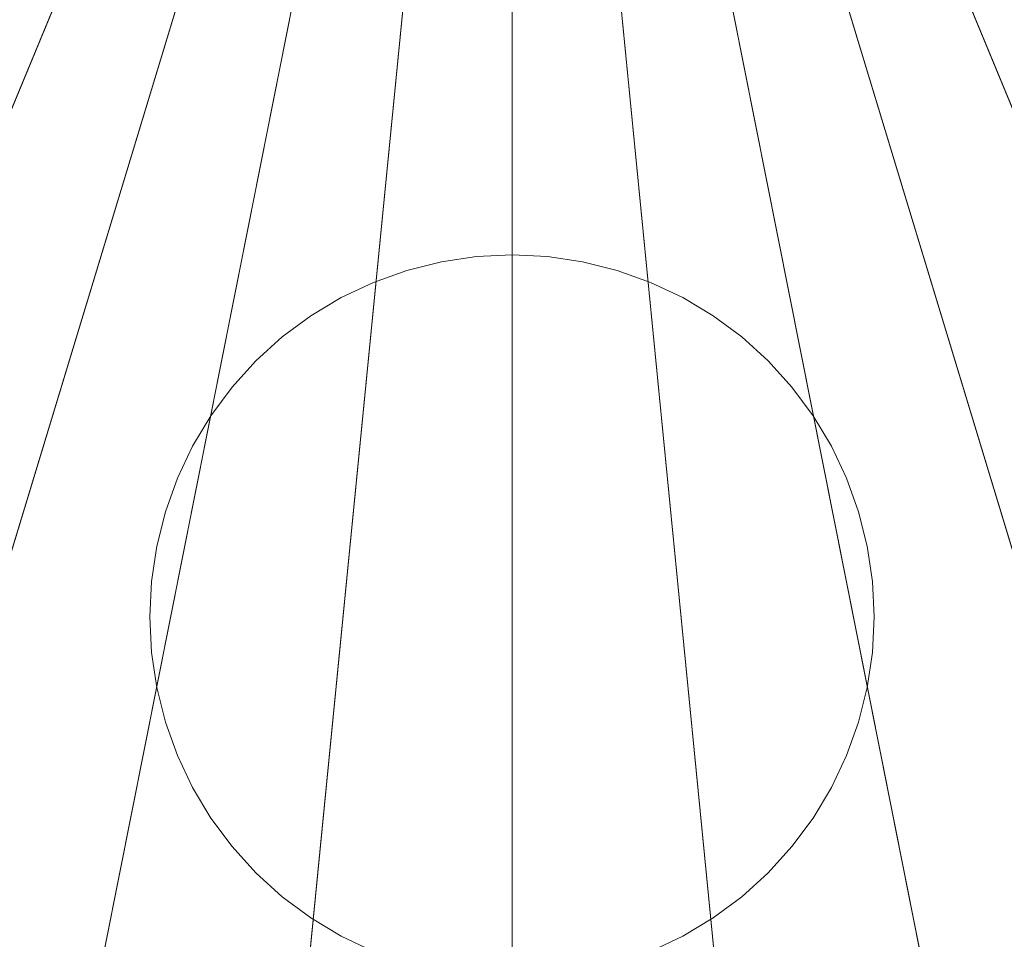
# Model space of a CAD drawing. Header units: millimetres. Extents: x 2270 to 2550, y -29847 to -29567.
# Tile 163 of 256: x 2382 to 2438, y -29822 to -29770. Entities that reach past the tile are written whole.
import ezdxf

# ---------------------------------------------------------------- set-up
doc = ezdxf.new("R2010")
doc.units = ezdxf.units.MM
doc.header["$LTSCALE"] = 25.4
doc.layers.add('Lighting-LED', color=7, linetype='Continuous', lineweight=5, true_color=0x000000)

msp = doc.modelspace()

# ---------------------------------------------------------------- linework, layer by layer
at = {"layer": 'Lighting-LED', "color": 18, "linetype": 'Continuous', "lineweight": 5, "true_color": 0x000000}
for points in [[(2410, -29707.5, -295.5), (2287.428, -29773.016, -295.5), (2281.599, -29760.685, -295.5)], [(2410, -29707.5, -295.5), (2294.442, -29784.714, -295.5), (2287.428, -29773.016, -295.5)], [(2410, -29707.5, -295.5), (2302.567, -29795.668, -295.5), (2294.442, -29784.714, -295.5)], [(2300.713, -29765.915, -170.5), (2306.966, -29776.345, -170.5), (2410, -29707.5, -170.5)], [(2410, -29707.5, -295.5), (2311.723, -29805.777, -295.5), (2302.567, -29795.668, -295.5)], [(2306.966, -29776.345, -170.5), (2314.211, -29786.112, -170.5), (2410, -29707.5, -170.5)], [(2410, -29707.5, -295.5), (2321.832, -29814.933, -295.5), (2311.723, -29805.777, -295.5)], [(2314.211, -29786.112, -170.5), (2322.374, -29795.126, -170.5), (2410, -29707.5, -170.5)], [(2410, -29707.5, -295.5), (2332.786, -29823.058, -295.5), (2321.832, -29814.933, -295.5)], [(2322.374, -29795.126, -170.5), (2331.388, -29803.289, -170.5), (2410, -29707.5, -170.5)], [(2331.388, -29803.289, -170.5), (2341.155, -29810.534, -170.5), (2410, -29707.5, -170.5)], [(2410, -29707.5, -295.5), (2344.484, -29830.072, -295.5), (2332.786, -29823.058, -295.5)], [(2341.155, -29810.534, -170.5), (2351.585, -29816.787, -170.5), (2410, -29707.5, -170.5)], [(2410, -29707.5, -295.5), (2356.815, -29835.901, -295.5), (2344.484, -29830.072, -295.5)], [(2351.585, -29816.787, -170.5), (2362.579, -29821.984, -170.5), (2410, -29707.5, -170.5)], [(2410, -29707.5, -295.5), (2369.655, -29840.498, -295.5), (2356.815, -29835.901, -295.5)], [(2362.579, -29821.984, -170.5), (2374.028, -29826.084, -170.5), (2410, -29707.5, -170.5)], [(2410, -29707.5, -295.5), (2382.886, -29843.811, -295.5), (2369.655, -29840.498, -295.5)], [(2374.028, -29826.084, -170.5), (2385.825, -29829.037, -170.5), (2410, -29707.5, -170.5)], [(2410, -29707.5, -295.5), (2396.378, -29845.811, -295.5), (2382.886, -29843.811, -295.5)], [(2385.825, -29829.037, -170.5), (2397.854, -29830.821, -170.5), (2410, -29707.5, -170.5)], [(2410, -29707.5, -295.5), (2410, -29846.485, -295.5), (2396.378, -29845.811, -295.5)], [(2397.854, -29830.821, -170.5), (2410, -29831.422, -170.5), (2410, -29707.5, -170.5)], [(2513.034, -29776.345, -170.5), (2519.287, -29765.915, -170.5), (2410, -29707.5, -170.5)], [(2505.789, -29786.112, -170.5), (2513.034, -29776.345, -170.5), (2410, -29707.5, -170.5)], [(2497.626, -29795.126, -170.5), (2505.789, -29786.112, -170.5), (2410, -29707.5, -170.5)], [(2488.612, -29803.289, -170.5), (2497.626, -29795.126, -170.5), (2410, -29707.5, -170.5)], [(2478.845, -29810.534, -170.5), (2488.612, -29803.289, -170.5), (2410, -29707.5, -170.5)], [(2468.415, -29816.787, -170.5), (2478.845, -29810.534, -170.5), (2410, -29707.5, -170.5)], [(2457.421, -29821.984, -170.5), (2468.415, -29816.787, -170.5), (2410, -29707.5, -170.5)], [(2445.972, -29826.084, -170.5), (2457.421, -29821.984, -170.5), (2410, -29707.5, -170.5)], [(2434.175, -29829.037, -170.5), (2445.972, -29826.084, -170.5), (2410, -29707.5, -170.5)], [(2422.146, -29830.821, -170.5), (2434.175, -29829.037, -170.5), (2410, -29707.5, -170.5)], [(2410, -29831.422, -170.5), (2422.146, -29830.821, -170.5), (2410, -29707.5, -170.5)], [(2410, -29707.5, -295.5), (2538.401, -29760.685, -295.5), (2532.572, -29773.016, -295.5)], [(2410, -29707.5, -295.5), (2532.572, -29773.016, -295.5), (2525.558, -29784.714, -295.5)], [(2410, -29707.5, -295.5), (2525.558, -29784.714, -295.5), (2517.433, -29795.668, -295.5)], [(2410, -29707.5, -295.5), (2517.433, -29795.668, -295.5), (2508.277, -29805.777, -295.5)], [(2410, -29707.5, -295.5), (2508.277, -29805.777, -295.5), (2498.168, -29814.933, -295.5)], [(2410, -29707.5, -295.5), (2498.168, -29814.933, -295.5), (2487.214, -29823.058, -295.5)], [(2410, -29707.5, -295.5), (2487.214, -29823.058, -295.5), (2475.516, -29830.072, -295.5)], [(2410, -29707.5, -295.5), (2475.516, -29830.072, -295.5), (2463.185, -29835.901, -295.5)], [(2410, -29707.5, -295.5), (2463.185, -29835.901, -295.5), (2450.345, -29840.498, -295.5)], [(2410, -29707.5, -295.5), (2450.345, -29840.498, -295.5), (2437.114, -29843.811, -295.5)], [(2410, -29707.5, -295.5), (2437.114, -29843.811, -295.5), (2423.622, -29845.811, -295.5)], [(2410, -29707.5, -295.5), (2423.622, -29845.811, -295.5), (2410, -29846.485, -295.5)], [(2408.015, -29783.348, -293.913), (2408.015, -29783.348, -297.088), (2406.049, -29783.639, -297.088), (2406.049, -29783.639, -293.913)], [(2410, -29783.25, -293.913), (2410, -29783.25, -297.088), (2408.015, -29783.348, -297.088), (2408.015, -29783.348, -293.913)], [(2411.985, -29783.348, -293.913), (2411.985, -29783.348, -297.088), (2410, -29783.25, -297.088), (2410, -29783.25, -293.913)], [(2413.951, -29783.639, -293.913), (2413.951, -29783.639, -297.088), (2411.985, -29783.348, -297.088), (2411.985, -29783.348, -293.913)], [(2406.049, -29783.639, -293.913), (2406.049, -29783.639, -297.088), (2404.122, -29784.122, -297.088), (2404.122, -29784.122, -293.913)], [(2415.878, -29784.122, -293.913), (2415.878, -29784.122, -297.088), (2413.951, -29783.639, -297.088), (2413.951, -29783.639, -293.913)], [(2404.122, -29784.122, -293.913), (2404.122, -29784.122, -297.088), (2402.251, -29784.791, -297.088), (2402.251, -29784.791, -293.913)], [(2417.749, -29784.791, -293.913), (2417.749, -29784.791, -297.088), (2415.878, -29784.122, -297.088), (2415.878, -29784.122, -293.913)], [(2402.251, -29784.791, -293.913), (2402.251, -29784.791, -297.088), (2400.454, -29785.641, -297.088), (2400.454, -29785.641, -293.913)], [(2419.546, -29785.641, -293.913), (2419.546, -29785.641, -297.088), (2417.749, -29784.791, -297.088), (2417.749, -29784.791, -293.913)], [(2400.454, -29785.641, -293.913), (2400.454, -29785.641, -297.088), (2398.75, -29786.663, -297.088), (2398.75, -29786.663, -293.913)], [(2421.25, -29786.663, -293.913), (2421.25, -29786.663, -297.088), (2419.546, -29785.641, -297.088), (2419.546, -29785.641, -293.913)], [(2398.75, -29786.663, -293.913), (2398.75, -29786.663, -297.088), (2397.154, -29787.847, -297.088), (2397.154, -29787.847, -293.913)], [(2422.846, -29787.847, -293.913), (2422.846, -29787.847, -297.088), (2421.25, -29786.663, -297.088), (2421.25, -29786.663, -293.913)], [(2397.154, -29787.847, -293.913), (2397.154, -29787.847, -297.088), (2395.681, -29789.181, -297.088), (2395.681, -29789.181, -293.913)], [(2424.319, -29789.181, -293.913), (2424.319, -29789.181, -297.088), (2422.846, -29787.847, -297.088), (2422.846, -29787.847, -293.913)], [(2395.681, -29789.181, -293.913), (2395.681, -29789.181, -297.088), (2394.347, -29790.654, -297.088), (2394.347, -29790.654, -293.913)], [(2425.653, -29790.654, -293.913), (2425.653, -29790.654, -297.088), (2424.319, -29789.181, -297.088), (2424.319, -29789.181, -293.913)], [(2394.347, -29790.654, -293.913), (2394.347, -29790.654, -297.088), (2393.163, -29792.25, -297.088), (2393.163, -29792.25, -293.913)], [(2426.837, -29792.25, -293.913), (2426.837, -29792.25, -297.088), (2425.653, -29790.654, -297.088), (2425.653, -29790.654, -293.913)], [(2393.163, -29792.25, -293.913), (2393.163, -29792.25, -297.088), (2392.141, -29793.954, -297.088), (2392.141, -29793.954, -293.913)], [(2427.859, -29793.954, -293.913), (2427.859, -29793.954, -297.088), (2426.837, -29792.25, -297.088), (2426.837, -29792.25, -293.913)], [(2392.141, -29793.954, -293.913), (2392.141, -29793.954, -297.088), (2391.291, -29795.751, -297.088), (2391.291, -29795.751, -293.913)], [(2428.709, -29795.751, -293.913), (2428.709, -29795.751, -297.088), (2427.859, -29793.954, -297.088), (2427.859, -29793.954, -293.913)], [(2391.291, -29795.751, -293.913), (2391.291, -29795.751, -297.088), (2390.622, -29797.622, -297.088), (2390.622, -29797.622, -293.913)], [(2429.378, -29797.622, -293.913), (2429.378, -29797.622, -297.088), (2428.709, -29795.751, -297.088), (2428.709, -29795.751, -293.913)], [(2390.622, -29797.622, -293.913), (2390.622, -29797.622, -297.088), (2390.139, -29799.549, -297.088), (2390.139, -29799.549, -293.913)], [(2429.861, -29799.549, -293.913), (2429.861, -29799.549, -297.088), (2429.378, -29797.622, -297.088), (2429.378, -29797.622, -293.913)], [(2390.139, -29799.549, -293.913), (2390.139, -29799.549, -297.088), (2389.848, -29801.515, -297.088), (2389.848, -29801.515, -293.913)], [(2430.152, -29801.515, -293.913), (2430.152, -29801.515, -297.088), (2429.861, -29799.549, -297.088), (2429.861, -29799.549, -293.913)], [(2389.848, -29801.515, -293.913), (2389.848, -29801.515, -297.088), (2389.75, -29803.5, -297.088), (2389.75, -29803.5, -293.913)], [(2430.25, -29803.5, -293.913), (2430.25, -29803.5, -297.088), (2430.152, -29801.515, -297.088), (2430.152, -29801.515, -293.913)], [(2389.75, -29803.5, -293.913), (2389.75, -29803.5, -297.088), (2389.848, -29805.485, -297.088), (2389.848, -29805.485, -293.913)], [(2430.152, -29805.485, -293.913), (2430.152, -29805.485, -297.088), (2430.25, -29803.5, -297.088), (2430.25, -29803.5, -293.913)], [(2389.848, -29805.485, -293.913), (2389.848, -29805.485, -297.088), (2390.139, -29807.451, -297.088), (2390.139, -29807.451, -293.913)], [(2429.861, -29807.451, -293.913), (2429.861, -29807.451, -297.088), (2430.152, -29805.485, -297.088), (2430.152, -29805.485, -293.913)], [(2390.139, -29807.451, -293.913), (2390.139, -29807.451, -297.088), (2390.622, -29809.378, -297.088), (2390.622, -29809.378, -293.913)], [(2429.378, -29809.378, -293.913), (2429.378, -29809.378, -297.088), (2429.861, -29807.451, -297.088), (2429.861, -29807.451, -293.913)], [(2390.622, -29809.378, -293.913), (2390.622, -29809.378, -297.088), (2391.291, -29811.249, -297.088), (2391.291, -29811.249, -293.913)], [(2428.709, -29811.249, -293.913), (2428.709, -29811.249, -297.088), (2429.378, -29809.378, -297.088), (2429.378, -29809.378, -293.913)], [(2391.291, -29811.249, -293.913), (2391.291, -29811.249, -297.088), (2392.141, -29813.046, -297.088), (2392.141, -29813.046, -293.913)], [(2427.859, -29813.046, -293.913), (2427.859, -29813.046, -297.088), (2428.709, -29811.249, -297.088), (2428.709, -29811.249, -293.913)], [(2392.141, -29813.046, -293.913), (2392.141, -29813.046, -297.088), (2393.163, -29814.75, -297.088), (2393.163, -29814.75, -293.913)], [(2426.837, -29814.75, -293.913), (2426.837, -29814.75, -297.088), (2427.859, -29813.046, -297.088), (2427.859, -29813.046, -293.913)], [(2393.163, -29814.75, -293.913), (2393.163, -29814.75, -297.088), (2394.347, -29816.346, -297.088), (2394.347, -29816.346, -293.913)], [(2425.653, -29816.346, -293.913), (2425.653, -29816.346, -297.088), (2426.837, -29814.75, -297.088), (2426.837, -29814.75, -293.913)], [(2394.347, -29816.346, -293.913), (2394.347, -29816.346, -297.088), (2395.681, -29817.819, -297.088), (2395.681, -29817.819, -293.913)], [(2424.319, -29817.819, -293.913), (2424.319, -29817.819, -297.088), (2425.653, -29816.346, -297.088), (2425.653, -29816.346, -293.913)], [(2395.681, -29817.819, -293.913), (2395.681, -29817.819, -297.088), (2397.154, -29819.153, -297.088), (2397.154, -29819.153, -293.913)], [(2422.846, -29819.153, -293.913), (2422.846, -29819.153, -297.088), (2424.319, -29817.819, -297.088), (2424.319, -29817.819, -293.913)], [(2397.154, -29819.153, -293.913), (2397.154, -29819.153, -297.088), (2398.75, -29820.337, -297.088), (2398.75, -29820.337, -293.913)], [(2421.25, -29820.337, -293.913), (2421.25, -29820.337, -297.088), (2422.846, -29819.153, -297.088), (2422.846, -29819.153, -293.913)], [(2398.75, -29820.337, -293.913), (2398.75, -29820.337, -297.088), (2400.454, -29821.359, -297.088), (2400.454, -29821.359, -293.913)], [(2419.546, -29821.359, -293.913), (2419.546, -29821.359, -297.088), (2421.25, -29820.337, -297.088), (2421.25, -29820.337, -293.913)], [(2400.454, -29821.359, -293.913), (2400.454, -29821.359, -297.088), (2402.251, -29822.209, -297.088), (2402.251, -29822.209, -293.913)], [(2417.749, -29822.209, -293.913), (2417.749, -29822.209, -297.088), (2419.546, -29821.359, -297.088), (2419.546, -29821.359, -293.913)]]:
    msp.add_3dface(points, dxfattribs=at)
for points, invisible_edges in [([(2402.251, -29784.791, -297.088), (2406.049, -29783.639, -297.088), (2408.015, -29783.348, -297.088), (2402.251, -29784.791, -297.088)], 13), ([(2402.251, -29784.791, -297.088), (2408.015, -29783.348, -297.088), (2411.985, -29783.348, -297.088), (2402.251, -29784.791, -297.088)], 15), ([(2402.251, -29784.791, -297.088), (2411.985, -29783.348, -297.088), (2422.846, -29787.847, -297.088), (2402.251, -29784.791, -297.088)], 15), ([(2402.251, -29784.791, -293.913), (2406.049, -29783.639, -293.913), (2408.015, -29783.348, -293.913), (2402.251, -29784.791, -293.913)], 13), ([(2402.251, -29784.791, -293.913), (2408.015, -29783.348, -293.913), (2411.985, -29783.348, -293.913), (2402.251, -29784.791, -293.913)], 15), ([(2402.251, -29784.791, -293.913), (2411.985, -29783.348, -293.913), (2422.846, -29787.847, -293.913), (2402.251, -29784.791, -293.913)], 15), ([(2408.015, -29783.348, -297.088), (2410, -29783.25, -297.088), (2411.985, -29783.348, -297.088), (2408.015, -29783.348, -297.088)], 12), ([(2408.015, -29783.348, -293.913), (2410, -29783.25, -293.913), (2411.985, -29783.348, -293.913), (2408.015, -29783.348, -293.913)], 12), ([(2411.985, -29783.348, -297.088), (2413.951, -29783.639, -297.088), (2417.749, -29784.791, -297.088), (2411.985, -29783.348, -297.088)], 14), ([(2411.985, -29783.348, -297.088), (2417.749, -29784.791, -297.088), (2422.846, -29787.847, -297.088), (2411.985, -29783.348, -297.088)], 15), ([(2411.985, -29783.348, -293.913), (2413.951, -29783.639, -293.913), (2417.749, -29784.791, -293.913), (2411.985, -29783.348, -293.913)], 14), ([(2411.985, -29783.348, -293.913), (2417.749, -29784.791, -293.913), (2422.846, -29787.847, -293.913), (2411.985, -29783.348, -293.913)], 15), ([(2402.251, -29784.791, -297.088), (2404.122, -29784.122, -297.088), (2406.049, -29783.639, -297.088), (2402.251, -29784.791, -297.088)], 12), ([(2402.251, -29784.791, -293.913), (2404.122, -29784.122, -293.913), (2406.049, -29783.639, -293.913), (2402.251, -29784.791, -293.913)], 12), ([(2413.951, -29783.639, -297.088), (2415.878, -29784.122, -297.088), (2417.749, -29784.791, -297.088), (2413.951, -29783.639, -297.088)], 12), ([(2413.951, -29783.639, -293.913), (2415.878, -29784.122, -293.913), (2417.749, -29784.791, -293.913), (2413.951, -29783.639, -293.913)], 12), ([(2389.75, -29803.5, -297.088), (2392.141, -29793.954, -297.088), (2402.251, -29784.791, -297.088), (2389.75, -29803.5, -297.088)], 15), ([(2402.251, -29784.791, -297.088), (2417.749, -29822.209, -297.088), (2389.75, -29803.5, -297.088), (2402.251, -29784.791, -297.088)], 15), ([(2389.75, -29803.5, -293.913), (2392.141, -29793.954, -293.913), (2402.251, -29784.791, -293.913), (2389.75, -29803.5, -293.913)], 15), ([(2402.251, -29784.791, -293.913), (2417.749, -29822.209, -293.913), (2389.75, -29803.5, -293.913), (2402.251, -29784.791, -293.913)], 15), ([(2392.141, -29793.954, -297.088), (2397.154, -29787.847, -297.088), (2402.251, -29784.791, -297.088), (2392.141, -29793.954, -297.088)], 15), ([(2392.141, -29793.954, -293.913), (2397.154, -29787.847, -293.913), (2402.251, -29784.791, -293.913), (2392.141, -29793.954, -293.913)], 15), ([(2397.154, -29787.847, -297.088), (2400.454, -29785.641, -297.088), (2402.251, -29784.791, -297.088), (2397.154, -29787.847, -297.088)], 13), ([(2397.154, -29787.847, -293.913), (2400.454, -29785.641, -293.913), (2402.251, -29784.791, -293.913), (2397.154, -29787.847, -293.913)], 13), ([(2402.251, -29784.791, -297.088), (2422.846, -29787.847, -297.088), (2430.25, -29803.5, -297.088), (2402.251, -29784.791, -297.088)], 15), ([(2402.251, -29784.791, -297.088), (2430.25, -29803.5, -297.088), (2417.749, -29822.209, -297.088), (2402.251, -29784.791, -297.088)], 15), ([(2402.251, -29784.791, -293.913), (2422.846, -29787.847, -293.913), (2430.25, -29803.5, -293.913), (2402.251, -29784.791, -293.913)], 15), ([(2402.251, -29784.791, -293.913), (2430.25, -29803.5, -293.913), (2417.749, -29822.209, -293.913), (2402.251, -29784.791, -293.913)], 15), ([(2417.749, -29784.791, -297.088), (2419.546, -29785.641, -297.088), (2422.846, -29787.847, -297.088), (2417.749, -29784.791, -297.088)], 14), ([(2417.749, -29784.791, -293.913), (2419.546, -29785.641, -293.913), (2422.846, -29787.847, -293.913), (2417.749, -29784.791, -293.913)], 14), ([(2397.154, -29787.847, -297.088), (2398.75, -29786.663, -297.088), (2400.454, -29785.641, -297.088), (2397.154, -29787.847, -297.088)], 12), ([(2397.154, -29787.847, -293.913), (2398.75, -29786.663, -293.913), (2400.454, -29785.641, -293.913), (2397.154, -29787.847, -293.913)], 12), ([(2419.546, -29785.641, -297.088), (2421.25, -29786.663, -297.088), (2422.846, -29787.847, -297.088), (2419.546, -29785.641, -297.088)], 12), ([(2419.546, -29785.641, -293.913), (2421.25, -29786.663, -293.913), (2422.846, -29787.847, -293.913), (2419.546, -29785.641, -293.913)], 12), ([(2392.141, -29793.954, -297.088), (2394.347, -29790.654, -297.088), (2397.154, -29787.847, -297.088), (2392.141, -29793.954, -297.088)], 15), ([(2392.141, -29793.954, -293.913), (2394.347, -29790.654, -293.913), (2397.154, -29787.847, -293.913), (2392.141, -29793.954, -293.913)], 15), ([(2394.347, -29790.654, -297.088), (2395.681, -29789.181, -297.088), (2397.154, -29787.847, -297.088), (2394.347, -29790.654, -297.088)], 12), ([(2394.347, -29790.654, -293.913), (2395.681, -29789.181, -293.913), (2397.154, -29787.847, -293.913), (2394.347, -29790.654, -293.913)], 12), ([(2422.846, -29787.847, -297.088), (2424.319, -29789.181, -297.088), (2425.653, -29790.654, -297.088), (2422.846, -29787.847, -297.088)], 12), ([(2422.846, -29787.847, -297.088), (2425.653, -29790.654, -297.088), (2427.859, -29793.954, -297.088), (2422.846, -29787.847, -297.088)], 15), ([(2422.846, -29787.847, -297.088), (2427.859, -29793.954, -297.088), (2430.25, -29803.5, -297.088), (2422.846, -29787.847, -297.088)], 15), ([(2422.846, -29787.847, -293.913), (2424.319, -29789.181, -293.913), (2425.653, -29790.654, -293.913), (2422.846, -29787.847, -293.913)], 12), ([(2422.846, -29787.847, -293.913), (2425.653, -29790.654, -293.913), (2427.859, -29793.954, -293.913), (2422.846, -29787.847, -293.913)], 15), ([(2422.846, -29787.847, -293.913), (2427.859, -29793.954, -293.913), (2430.25, -29803.5, -293.913), (2422.846, -29787.847, -293.913)], 15), ([(2392.141, -29793.954, -297.088), (2393.163, -29792.25, -297.088), (2394.347, -29790.654, -297.088), (2392.141, -29793.954, -297.088)], 12), ([(2392.141, -29793.954, -293.913), (2393.163, -29792.25, -293.913), (2394.347, -29790.654, -293.913), (2392.141, -29793.954, -293.913)], 12), ([(2425.653, -29790.654, -297.088), (2426.837, -29792.25, -297.088), (2427.859, -29793.954, -297.088), (2425.653, -29790.654, -297.088)], 12), ([(2425.653, -29790.654, -293.913), (2426.837, -29792.25, -293.913), (2427.859, -29793.954, -293.913), (2425.653, -29790.654, -293.913)], 12), ([(2389.75, -29803.5, -297.088), (2390.622, -29797.622, -297.088), (2392.141, -29793.954, -297.088), (2389.75, -29803.5, -297.088)], 15), ([(2389.75, -29803.5, -293.913), (2390.622, -29797.622, -293.913), (2392.141, -29793.954, -293.913), (2389.75, -29803.5, -293.913)], 15), ([(2390.622, -29797.622, -297.088), (2391.291, -29795.751, -297.088), (2392.141, -29793.954, -297.088), (2390.622, -29797.622, -297.088)], 12), ([(2390.622, -29797.622, -293.913), (2391.291, -29795.751, -293.913), (2392.141, -29793.954, -293.913), (2390.622, -29797.622, -293.913)], 12), ([(2427.859, -29793.954, -297.088), (2428.709, -29795.751, -297.088), (2429.378, -29797.622, -297.088), (2427.859, -29793.954, -297.088)], 12), ([(2427.859, -29793.954, -297.088), (2429.378, -29797.622, -297.088), (2430.25, -29803.5, -297.088), (2427.859, -29793.954, -297.088)], 15), ([(2427.859, -29793.954, -293.913), (2428.709, -29795.751, -293.913), (2429.378, -29797.622, -293.913), (2427.859, -29793.954, -293.913)], 12), ([(2427.859, -29793.954, -293.913), (2429.378, -29797.622, -293.913), (2430.25, -29803.5, -293.913), (2427.859, -29793.954, -293.913)], 15), ([(2389.75, -29803.5, -297.088), (2390.139, -29799.549, -297.088), (2390.622, -29797.622, -297.088), (2389.75, -29803.5, -297.088)], 13), ([(2389.75, -29803.5, -293.913), (2390.139, -29799.549, -293.913), (2390.622, -29797.622, -293.913), (2389.75, -29803.5, -293.913)], 13), ([(2429.378, -29797.622, -297.088), (2429.861, -29799.549, -297.088), (2430.25, -29803.5, -297.088), (2429.378, -29797.622, -297.088)], 14), ([(2429.378, -29797.622, -293.913), (2429.861, -29799.549, -293.913), (2430.25, -29803.5, -293.913), (2429.378, -29797.622, -293.913)], 14), ([(2389.75, -29803.5, -297.088), (2389.848, -29801.515, -297.088), (2390.139, -29799.549, -297.088), (2389.75, -29803.5, -297.088)], 12), ([(2389.75, -29803.5, -293.913), (2389.848, -29801.515, -293.913), (2390.139, -29799.549, -293.913), (2389.75, -29803.5, -293.913)], 12), ([(2429.861, -29799.549, -297.088), (2430.152, -29801.515, -297.088), (2430.25, -29803.5, -297.088), (2429.861, -29799.549, -297.088)], 12), ([(2429.861, -29799.549, -293.913), (2430.152, -29801.515, -293.913), (2430.25, -29803.5, -293.913), (2429.861, -29799.549, -293.913)], 12), ([(2390.139, -29807.451, -297.088), (2389.848, -29805.485, -297.088), (2389.75, -29803.5, -297.088), (2390.139, -29807.451, -297.088)], 12), ([(2392.141, -29813.046, -297.088), (2390.139, -29807.451, -297.088), (2389.75, -29803.5, -297.088), (2392.141, -29813.046, -297.088)], 15), ([(2397.154, -29819.153, -297.088), (2392.141, -29813.046, -297.088), (2389.75, -29803.5, -297.088), (2397.154, -29819.153, -297.088)], 15), ([(2417.749, -29822.209, -297.088), (2397.154, -29819.153, -297.088), (2389.75, -29803.5, -297.088), (2417.749, -29822.209, -297.088)], 15), ([(2390.139, -29807.451, -293.913), (2389.848, -29805.485, -293.913), (2389.75, -29803.5, -293.913), (2390.139, -29807.451, -293.913)], 12), ([(2392.141, -29813.046, -293.913), (2390.139, -29807.451, -293.913), (2389.75, -29803.5, -293.913), (2392.141, -29813.046, -293.913)], 15), ([(2397.154, -29819.153, -293.913), (2392.141, -29813.046, -293.913), (2389.75, -29803.5, -293.913), (2397.154, -29819.153, -293.913)], 15), ([(2417.749, -29822.209, -293.913), (2397.154, -29819.153, -293.913), (2389.75, -29803.5, -293.913), (2417.749, -29822.209, -293.913)], 15), ([(2430.25, -29803.5, -297.088), (2427.859, -29813.046, -297.088), (2417.749, -29822.209, -297.088), (2430.25, -29803.5, -297.088)], 15), ([(2430.25, -29803.5, -293.913), (2427.859, -29813.046, -293.913), (2417.749, -29822.209, -293.913), (2430.25, -29803.5, -293.913)], 15), ([(2430.25, -29803.5, -297.088), (2429.861, -29807.451, -297.088), (2427.859, -29813.046, -297.088), (2430.25, -29803.5, -297.088)], 15), ([(2430.25, -29803.5, -293.913), (2429.861, -29807.451, -293.913), (2427.859, -29813.046, -293.913), (2430.25, -29803.5, -293.913)], 15), ([(2430.25, -29803.5, -297.088), (2430.152, -29805.485, -297.088), (2429.861, -29807.451, -297.088), (2430.25, -29803.5, -297.088)], 12), ([(2430.25, -29803.5, -293.913), (2430.152, -29805.485, -293.913), (2429.861, -29807.451, -293.913), (2430.25, -29803.5, -293.913)], 12), ([(2392.141, -29813.046, -297.088), (2390.622, -29809.378, -297.088), (2390.139, -29807.451, -297.088), (2392.141, -29813.046, -297.088)], 13), ([(2392.141, -29813.046, -293.913), (2390.622, -29809.378, -293.913), (2390.139, -29807.451, -293.913), (2392.141, -29813.046, -293.913)], 13), ([(2429.861, -29807.451, -297.088), (2429.378, -29809.378, -297.088), (2427.859, -29813.046, -297.088), (2429.861, -29807.451, -297.088)], 14), ([(2429.861, -29807.451, -293.913), (2429.378, -29809.378, -293.913), (2427.859, -29813.046, -293.913), (2429.861, -29807.451, -293.913)], 14), ([(2392.141, -29813.046, -297.088), (2391.291, -29811.249, -297.088), (2390.622, -29809.378, -297.088), (2392.141, -29813.046, -297.088)], 12), ([(2392.141, -29813.046, -293.913), (2391.291, -29811.249, -293.913), (2390.622, -29809.378, -293.913), (2392.141, -29813.046, -293.913)], 12), ([(2429.378, -29809.378, -297.088), (2428.709, -29811.249, -297.088), (2427.859, -29813.046, -297.088), (2429.378, -29809.378, -297.088)], 12), ([(2429.378, -29809.378, -293.913), (2428.709, -29811.249, -293.913), (2427.859, -29813.046, -293.913), (2429.378, -29809.378, -293.913)], 12), ([(2394.347, -29816.346, -297.088), (2393.163, -29814.75, -297.088), (2392.141, -29813.046, -297.088), (2394.347, -29816.346, -297.088)], 12), ([(2397.154, -29819.153, -297.088), (2394.347, -29816.346, -297.088), (2392.141, -29813.046, -297.088), (2397.154, -29819.153, -297.088)], 15), ([(2394.347, -29816.346, -293.913), (2393.163, -29814.75, -293.913), (2392.141, -29813.046, -293.913), (2394.347, -29816.346, -293.913)], 12), ([(2397.154, -29819.153, -293.913), (2394.347, -29816.346, -293.913), (2392.141, -29813.046, -293.913), (2397.154, -29819.153, -293.913)], 15), ([(2427.859, -29813.046, -297.088), (2422.846, -29819.153, -297.088), (2417.749, -29822.209, -297.088), (2427.859, -29813.046, -297.088)], 15), ([(2427.859, -29813.046, -293.913), (2422.846, -29819.153, -293.913), (2417.749, -29822.209, -293.913), (2427.859, -29813.046, -293.913)], 15), ([(2427.859, -29813.046, -297.088), (2425.653, -29816.346, -297.088), (2422.846, -29819.153, -297.088), (2427.859, -29813.046, -297.088)], 15), ([(2427.859, -29813.046, -293.913), (2425.653, -29816.346, -293.913), (2422.846, -29819.153, -293.913), (2427.859, -29813.046, -293.913)], 15), ([(2427.859, -29813.046, -297.088), (2426.837, -29814.75, -297.088), (2425.653, -29816.346, -297.088), (2427.859, -29813.046, -297.088)], 12), ([(2427.859, -29813.046, -293.913), (2426.837, -29814.75, -293.913), (2425.653, -29816.346, -293.913), (2427.859, -29813.046, -293.913)], 12), ([(2397.154, -29819.153, -297.088), (2395.681, -29817.819, -297.088), (2394.347, -29816.346, -297.088), (2397.154, -29819.153, -297.088)], 12), ([(2397.154, -29819.153, -293.913), (2395.681, -29817.819, -293.913), (2394.347, -29816.346, -293.913), (2397.154, -29819.153, -293.913)], 12), ([(2425.653, -29816.346, -297.088), (2424.319, -29817.819, -297.088), (2422.846, -29819.153, -297.088), (2425.653, -29816.346, -297.088)], 12), ([(2425.653, -29816.346, -293.913), (2424.319, -29817.819, -293.913), (2422.846, -29819.153, -293.913), (2425.653, -29816.346, -293.913)], 12), ([(2400.454, -29821.359, -297.088), (2398.75, -29820.337, -297.088), (2397.154, -29819.153, -297.088), (2400.454, -29821.359, -297.088)], 12), ([(2402.251, -29822.209, -297.088), (2400.454, -29821.359, -297.088), (2397.154, -29819.153, -297.088), (2402.251, -29822.209, -297.088)], 14), ([(2408.015, -29823.652, -297.088), (2402.251, -29822.209, -297.088), (2397.154, -29819.153, -297.088), (2408.015, -29823.652, -297.088)], 15), ([(2417.749, -29822.209, -297.088), (2408.015, -29823.652, -297.088), (2397.154, -29819.153, -297.088), (2417.749, -29822.209, -297.088)], 15), ([(2400.454, -29821.359, -293.913), (2398.75, -29820.337, -293.913), (2397.154, -29819.153, -293.913), (2400.454, -29821.359, -293.913)], 12), ([(2402.251, -29822.209, -293.913), (2400.454, -29821.359, -293.913), (2397.154, -29819.153, -293.913), (2402.251, -29822.209, -293.913)], 14), ([(2408.015, -29823.652, -293.913), (2402.251, -29822.209, -293.913), (2397.154, -29819.153, -293.913), (2408.015, -29823.652, -293.913)], 15), ([(2417.749, -29822.209, -293.913), (2408.015, -29823.652, -293.913), (2397.154, -29819.153, -293.913), (2417.749, -29822.209, -293.913)], 15), ([(2422.846, -29819.153, -297.088), (2419.546, -29821.359, -297.088), (2417.749, -29822.209, -297.088), (2422.846, -29819.153, -297.088)], 13), ([(2422.846, -29819.153, -293.913), (2419.546, -29821.359, -293.913), (2417.749, -29822.209, -293.913), (2422.846, -29819.153, -293.913)], 13), ([(2422.846, -29819.153, -297.088), (2421.25, -29820.337, -297.088), (2419.546, -29821.359, -297.088), (2422.846, -29819.153, -297.088)], 12), ([(2422.846, -29819.153, -293.913), (2421.25, -29820.337, -293.913), (2419.546, -29821.359, -293.913), (2422.846, -29819.153, -293.913)], 12)]:
    msp.add_3dface(points, dxfattribs=dict(at, invisible_edges=invisible_edges))

doc.saveas('drawing.dxf')
